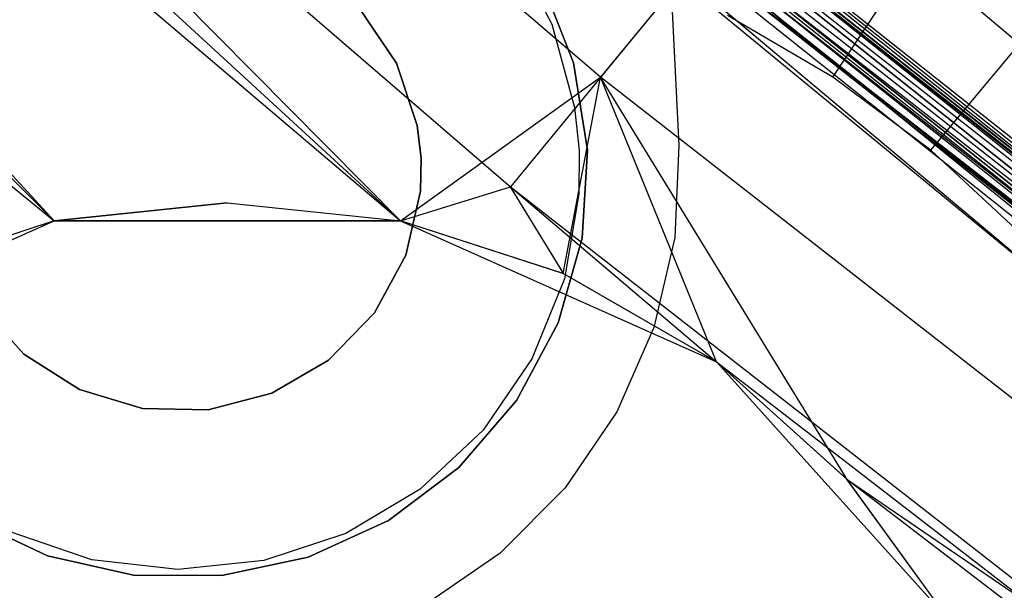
# Model space of a CAD drawing. Extents: x -390 to 397, y -401 to 400.
# Tile 78 of 192: x -241.72 to -235.81, y -293.36 to -289.93. Entities that reach past the tile are written whole.
import ezdxf

# ---------------------------------------------------------------- set-up
doc = ezdxf.new("R2010")
doc.units = 0
doc.header["$LTSCALE"] = 25.4
doc.layers.get('0').update_dxf_attribs({"linetype": 'CONTINUOUS'})

# ---------------------------------------------------------------- blocks, each defined once
blk = doc.blocks.new('FOURTY_ROUND_VII_ZWIS_STL')
at = {"color": 0}
for p, q in [((-252.1962, -278.2368, -931.3491), (-239.4366, -291.1429, -932.9304)), ((-238.2348, -290.2799, -931.3491), (-252.1962, -278.2368, -931.3491)), ((-238.2348, -290.2799, -931.3491), (-252.1962, -278.2368, -931.3491)), ((-252.1962, -278.2368, -931.3491), (-239.4366, -291.1429, -932.9304)), ((-252.7674, -278.867, -934.3766), (-241.5157, -291.1429, -935.4172)), ((-252.7674, -278.867, -934.3766), (-241.5157, -291.1429, -935.4172)), ((-252.7674, -278.867, -934.3766), (-239.4366, -291.1429, -934.7622)), ((-252.7674, -278.867, -934.3766), (-239.4366, -291.1429, -934.7622)), ((-252.7674, -278.867, -934.3766), (-238.7744, -290.9375, -934.3766)), ((-252.7674, -278.867, -934.3766), (-238.7744, -290.9375, -934.3766)), ((-241.5157, -291.1429, -933.7795), (-253.2439, -279.3928, -933.034)), ((-253.2439, -279.3928, -933.034), (-239.4366, -291.1429, -932.9304)), ((-253.2439, -279.3928, -933.034), (-239.4366, -291.1429, -932.9304)), ((-241.5157, -291.1429, -933.7795), (-253.2439, -279.3928, -933.034)), ((-254.3587, -280.6227, -935.584), (-241.5157, -291.1429, -935.4172)), ((-254.3587, -280.6227, -935.584), (-241.5157, -291.1429, -935.4172)), ((-240.6566, -286.7914, -927.3765), (-226.0568, -298.4343, -927.3765)), ((-240.6566, -286.7914, -927.3765), (-226.0568, -298.4343, -927.3765)), ((-240.6566, -286.7914, -902.1235), (-226.0568, -298.4343, -902.1235)), ((-240.6566, -286.7914, -902.1235), (-226.0568, -298.4343, -902.1235)), ((-240.6566, -286.7914, -900.3765), (-226.0568, -298.4343, -900.3765)), ((-240.6566, -286.7914, -900.3765), (-226.0568, -298.4343, -900.3765)), ((-226.0476, -298.4222, -927.3), (-240.6468, -286.7797, -927.3)), ((-226.0476, -298.4222, -902.2), (-240.6468, -286.7797, -902.2)), ((-226.0476, -298.4222, -927.3), (-240.6468, -286.7797, -927.3)), ((-226.0476, -298.4222, -902.2), (-240.6468, -286.7797, -902.2)), ((-226.0476, -298.4222, -900.3), (-240.6468, -286.7797, -900.3)), ((-224.0588, -299.9183, -895.7), (-240.6468, -286.7797, -900.3)), ((-226.0476, -298.4222, -900.3), (-240.6468, -286.7797, -900.3)), ((-224.0588, -299.9183, -895.7), (-240.6468, -286.7797, -900.3)), ((-240.7262, -286.8743, -927.4848), (-226.1221, -298.5206, -927.4848)), ((-237.057, -290.0124, -927.5), (-240.7262, -286.8743, -927.4848)), ((-237.057, -290.0124, -927.5), (-240.7262, -286.8743, -927.4848)), ((-240.7262, -286.8743, -927.4848), (-226.1221, -298.5206, -927.4848)), ((-226.1221, -298.5206, -902.0152), (-240.7262, -286.8743, -902.0152)), ((-226.1221, -298.5206, -902.0152), (-240.7262, -286.8743, -902.0152)), ((-240.7262, -286.8743, -900.4848), (-226.1221, -298.5206, -900.4848)), ((-240.7262, -286.8743, -900.4848), (-226.1221, -298.5206, -900.4848)), ((-240.6845, -286.8246, -927.4414), (-226.083, -298.4689, -927.4414)), ((-240.6845, -286.8246, -927.4414), (-226.083, -298.4689, -927.4414)), ((-240.6845, -286.8246, -902.0586), (-226.083, -298.4689, -902.0586)), ((-240.6845, -286.8246, -902.0586), (-226.083, -298.4689, -902.0586)), ((-240.6845, -286.8246, -900.4414), (-226.083, -298.4689, -900.4414)), ((-240.6845, -286.8246, -900.4414), (-226.083, -298.4689, -900.4414)), ((-240.7754, -286.933, -902), (-226.1684, -298.5816, -902)), ((-237.057, -290.0124, -927.5), (-240.7754, -286.933, -927.5)), ((-237.057, -290.0124, -927.5), (-240.7754, -286.933, -927.5)), ((-240.7754, -286.933, -902), (-226.1684, -298.5816, -902)), ((-226.1684, -298.5816, -900.5), (-240.7754, -286.933, -900.5)), ((-226.1684, -298.5816, -900.5), (-240.7754, -286.933, -900.5)), ((-240.8285, -286.9962, -929.0509), (-226.2183, -298.6475, -929.0509)), ((-240.8285, -286.9962, -929.0509), (-226.2183, -298.6475, -929.0509)), ((-240.7999, -286.9622, -929.1082), (-226.1915, -298.6121, -929.1082)), ((-240.7999, -286.9622, -929.1082), (-226.1915, -298.6121, -929.1082)), ((-240.7864, -286.9461, -929.1777), (-226.1787, -298.5953, -929.1777)), ((-240.7864, -286.9461, -929.1777), (-226.1787, -298.5953, -929.1777)), ((-235.3054, -291.7128, -929), (-240.8683, -287.0437, -929.0132)), ((-240.8683, -287.0437, -929.0132), (-226.2557, -298.6969, -929.0132)), ((-235.3054, -291.7128, -929), (-240.8683, -287.0437, -929.0132)), ((-240.8683, -287.0437, -929.0132), (-226.2557, -298.6969, -929.0132)), ((-235.3054, -291.7128, -929), (-240.9142, -287.0983, -929)), ((-235.3054, -291.7128, -929), (-240.9142, -287.0983, -929)), ((-236.8394, -290.2786, -953.55), (-235.4363, -288.1599, -957.4595)), ((-236.8394, -290.2786, -953.55), (-235.4363, -288.1599, -957.4595)), ((-237.8831, -288.2549, -952.8), (-237.764, -290.6897, -952.8)), ((-237.8831, -288.2549, -952.8), (-237.764, -290.6897, -952.8)), ((-224.0939, -299.9652, -895.5586), (-238.8159, -288.3255, -895.6242)), ((-238.8159, -288.3255, -895.6242), (-224.0679, -299.9305, -895.6235)), ((-238.8159, -288.3255, -895.6242), (-224.0679, -299.9305, -895.6235)), ((-224.0939, -299.9652, -895.5586), (-238.8159, -288.3255, -895.6242)), ((-238.8064, -288.314, -895.7), (-224.0679, -299.9305, -895.6235)), ((-238.8064, -288.314, -895.7), (-224.0588, -299.9183, -895.7)), ((-238.8064, -288.314, -895.7), (-224.0679, -299.9305, -895.6235)), ((-238.8064, -288.314, -895.7), (-224.0588, -299.9183, -895.7)), ((-238.8852, -288.4091, -895.5152), (-224.1327, -300.0172, -895.5152)), ((-238.8852, -288.4091, -895.5152), (-224.1327, -300.0172, -895.5152)), ((-238.8438, -288.3591, -895.5586), (-224.0939, -299.9652, -895.5586)), ((-238.8438, -288.3591, -895.5586), (-224.0939, -299.9652, -895.5586)), ((-224.1785, -300.0785, -895.5), (-238.934, -288.468, -895.5)), ((-224.1785, -300.0785, -895.5), (-238.934, -288.468, -895.5)), ((-236.251, -290.7168, -953.55), (-234.6233, -288.7654, -957.4595)), ((-236.251, -290.7168, -953.55), (-234.6233, -288.7654, -957.4595)), ((-237.8556, -288.8181, -952), (-237.764, -290.6897, -952)), ((-237.8556, -288.8181, -952), (-237.764, -290.6897, -952)), ((-237.5814, -289.4838, -932.4962), (-238.7744, -290.9375, -934.3766)), ((-237.5814, -289.4838, -932.4962), (-238.7744, -290.9375, -934.3766)), ((-238.7669, -289.5, -952.8), (-238.5262, -289.9598, -952.8)), ((-238.7669, -289.5, -952), (-238.5262, -289.9598, -952)), ((-238.7669, -289.5, -952.8), (-238.5262, -289.9598, -952.8)), ((-238.7669, -289.5, -952), (-238.5262, -289.9598, -952)), ((-237.5814, -289.4838, -932.4962), (-223.0857, -300.7964, -932.4962)), ((-237.5814, -289.4838, -932.4962), (-223.0857, -300.7964, -932.4962)), ((-237.6442, -289.5603, -929.25), (-238.2348, -290.2799, -931.3491)), ((-237.6442, -289.5603, -929.25), (-238.2348, -290.2799, -931.3491)), ((-223.1447, -300.8758, -929.25), (-237.6442, -289.5603, -929.25)), ((-237.6442, -289.5603, -929.25), (-226.1787, -298.5953, -929.1777)), ((-237.6442, -289.5603, -929.25), (-226.1787, -298.5953, -929.1777)), ((-223.1447, -300.8758, -929.25), (-237.6442, -289.5603, -929.25)), ((-238.3963, -290.1933, -949), (-238.5898, -289.7002, -949)), ((-238.5898, -289.7002, -946), (-238.3963, -290.1933, -946)), ((-238.3963, -290.1933, -949), (-238.5898, -289.7002, -949)), ((-238.5898, -289.7002, -946), (-238.3963, -290.1933, -946)), ((-239.6817, -289.8673, -949), (-239.4603, -290.1943, -949)), ((-239.4603, -290.1943, -952), (-239.6817, -289.8673, -952)), ((-239.4603, -290.1943, -952), (-239.6817, -289.8673, -952)), ((-239.6817, -289.8673, -949), (-239.4603, -290.1943, -949)), ((-235.9988, -289.8434, -952), (-235.4072, -290.3396, -952)), ((-235.9988, -289.8434, -952), (-235.4072, -290.3396, -952)), ((-236.8394, -290.2786, -953.55), (-237.4725, -289.9078, -953.55)), ((-236.8394, -290.2786, -953.55), (-237.4725, -289.9078, -953.55)), ((-238.5262, -289.9598, -952.8), (-238.39, -290.4605, -952.8)), ((-238.5262, -289.9598, -952), (-238.5262, -289.9598, -952.8)), ((-238.5262, -289.9598, -952), (-238.39, -290.4605, -952)), ((-238.5262, -289.9598, -952.8), (-238.39, -290.4605, -952.8)), ((-238.5262, -289.9598, -952), (-238.5262, -289.9598, -952.8)), ((-238.5262, -289.9598, -952), (-238.39, -290.4605, -952)), ((-235.3047, -291.4359, -927.5), (-237.057, -290.0124, -927.5)), ((-237.057, -290.0124, -927.5), (-226.1221, -298.5206, -927.4848)), ((-237.057, -290.0124, -927.5), (-226.1221, -298.5206, -927.4848)), ((-235.3047, -291.4359, -927.5), (-237.057, -290.0124, -927.5)), ((-239.4603, -290.1943, -949), (-239.4603, -290.1943, -952)), ((-239.4603, -290.1943, -949), (-239.3353, -290.5689, -949)), ((-239.3353, -290.5689, -952), (-239.4603, -290.1943, -952)), ((-239.4603, -290.1943, -949), (-239.4603, -290.1943, -952)), ((-239.3353, -290.5689, -952), (-239.4603, -290.1943, -952)), ((-239.4603, -290.1943, -949), (-239.3353, -290.5689, -949)), ((-238.3963, -290.1933, -946), (-238.3134, -290.7166, -946)), ((-238.3134, -290.7166, -949), (-238.3963, -290.1933, -949)), ((-238.3963, -290.1933, -949), (-238.3963, -290.1933, -946)), ((-238.3963, -290.1933, -949), (-238.3963, -290.1933, -946)), ((-238.3134, -290.7166, -949), (-238.3963, -290.1933, -949)), ((-238.3963, -290.1933, -946), (-238.3134, -290.7166, -946)), ((-239.4366, -291.1429, -932.9304), (-238.2348, -290.2799, -931.3491)), ((-239.4366, -291.1429, -932.9304), (-238.2348, -290.2799, -931.3491)), ((-238.4596, -291.4583, -932.6019), (-238.2348, -290.2799, -931.3491)), ((-238.4596, -291.4583, -932.6019), (-238.2348, -290.2799, -931.3491)), ((-237.5372, -291.9886, -932.4344), (-238.2348, -290.2799, -931.3491)), ((-237.5372, -291.9886, -932.4344), (-238.2348, -290.2799, -931.3491)), ((-236.7526, -292.6967, -932.4898), (-238.2348, -290.2799, -931.3491)), ((-236.7526, -292.6967, -932.4898), (-238.2348, -290.2799, -931.3491)), ((-223.6992, -301.6236, -931.3491), (-238.2348, -290.2799, -931.3491)), ((-223.6992, -301.6236, -931.3491), (-238.2348, -290.2799, -931.3491)), ((-236.251, -290.7168, -953.55), (-236.8394, -290.2786, -953.55)), ((-236.251, -290.7168, -953.55), (-236.8394, -290.2786, -953.55)), ((-238.39, -290.4605, -952.8), (-238.3633, -290.719, -952.8)), ((-238.39, -290.4605, -952.8), (-238.3633, -290.719, -952.8)), ((-238.39, -290.4605, -952), (-238.39, -290.4605, -952.8)), ((-238.39, -290.4605, -952), (-238.3633, -290.719, -952)), ((-238.39, -290.4605, -952), (-238.39, -290.4605, -952.8)), ((-238.39, -290.4605, -952), (-238.3633, -290.719, -952)), ((-239.3122, -290.7654, -952), (-239.3353, -290.5689, -952)), ((-239.3353, -290.5689, -949), (-239.3353, -290.5689, -952)), ((-239.3353, -290.5689, -949), (-239.3122, -290.7654, -949)), ((-239.3353, -290.5689, -949), (-239.3353, -290.5689, -952)), ((-239.3122, -290.7654, -952), (-239.3353, -290.5689, -952)), ((-239.3353, -290.5689, -949), (-239.3122, -290.7654, -949)), ((-238.3633, -290.719, -952.8), (-238.3647, -290.9789, -952.8)), ((-238.3633, -290.719, -952), (-238.3647, -290.9789, -952)), ((-238.3633, -290.719, -952.8), (-238.3647, -290.9789, -952.8)), ((-238.3633, -290.719, -952), (-238.3647, -290.9789, -952)), ((-238.3633, -290.719, -952), (-238.3633, -290.719, -952.8)), ((-238.3633, -290.719, -952), (-238.3633, -290.719, -952.8)), ((-238.3449, -291.2455, -949), (-238.3134, -290.7166, -949)), ((-238.3134, -290.7166, -946), (-238.3449, -291.2455, -946)), ((-238.3449, -291.2455, -949), (-238.3134, -290.7166, -949)), ((-238.3134, -290.7166, -946), (-238.3449, -291.2455, -946)), ((-238.3134, -290.7166, -949), (-238.3134, -290.7166, -946)), ((-238.3134, -290.7166, -949), (-238.3134, -290.7166, -946)), ((-237.764, -290.6897, -952), (-237.7881, -291.2428, -952)), ((-237.764, -290.6897, -952), (-237.7881, -291.2428, -952)), ((-237.764, -290.6897, -952.8), (-237.7881, -291.2428, -952.8)), ((-237.764, -290.6897, -952.8), (-237.7881, -291.2428, -952.8)), ((-237.764, -290.6897, -952), (-237.764, -290.6897, -952.8)), ((-237.764, -290.6897, -952), (-237.764, -290.6897, -952.8)), ((-235.7144, -291.217, -953.55), (-236.251, -290.7168, -953.55)), ((-235.7144, -291.217, -953.55), (-236.251, -290.7168, -953.55)), ((-239.3122, -290.7654, -949), (-239.316, -290.9633, -949)), ((-239.316, -290.9633, -952), (-239.3122, -290.7654, -952)), ((-239.316, -290.9633, -952), (-239.3122, -290.7654, -952)), ((-239.3122, -290.7654, -949), (-239.316, -290.9633, -949)), ((-239.3122, -290.7654, -949), (-239.3122, -290.7654, -952)), ((-239.3122, -290.7654, -949), (-239.3122, -290.7654, -952)), ((-239.4366, -291.1429, -934.7622), (-238.7744, -290.9375, -934.3766)), ((-239.4366, -291.1429, -934.7622), (-238.7744, -290.9375, -934.3766)), ((-238.7744, -290.9375, -934.3766), (-237.5372, -291.9886, -934.3992)), ((-238.4557, -291.46, -934.5191), (-238.7744, -290.9375, -934.3766)), ((-238.4557, -291.46, -934.5191), (-238.7744, -290.9375, -934.3766)), ((-238.7744, -290.9375, -934.3766), (-237.5372, -291.9886, -934.3992)), ((-238.7744, -290.9375, -934.3766), (-224.2059, -302.3068, -934.3766)), ((-238.7744, -290.9375, -934.3766), (-224.2059, -302.3068, -934.3766)), ((-239.316, -290.9633, -949), (-239.4039, -291.3483, -949)), ((-239.4039, -291.3483, -952), (-239.316, -290.9633, -952)), ((-239.4039, -291.3483, -952), (-239.316, -290.9633, -952)), ((-239.316, -290.9633, -949), (-239.4039, -291.3483, -949)), ((-239.316, -290.9633, -949), (-239.316, -290.9633, -952)), ((-239.316, -290.9633, -949), (-239.316, -290.9633, -952)), ((-238.3647, -290.9789, -952.8), (-238.4514, -291.4906, -952.8)), ((-238.3647, -290.9789, -952), (-238.4514, -291.4906, -952)), ((-238.3647, -290.9789, -952.8), (-238.4514, -291.4906, -952.8)), ((-238.3647, -290.9789, -952), (-238.4514, -291.4906, -952)), ((-238.3647, -290.9789, -952), (-238.3647, -290.9789, -952.8)), ((-238.3647, -290.9789, -952), (-238.3647, -290.9789, -952.8)), ((-241.5157, -291.1429, -929), (-240.4761, -291.0336, -929)), ((-240.4761, -291.0336, -929), (-241.5157, -291.1429, -927.5)), ((-240.4761, -291.0336, -929), (-241.5157, -291.1429, -927.5)), ((-241.5157, -291.1429, -929), (-240.4761, -291.0336, -929)), ((-240.4761, -291.0336, -929), (-239.4366, -291.1429, -927.5)), ((-240.4761, -291.0336, -929), (-239.4366, -291.1429, -927.5)), ((-240.4761, -291.0336, -929), (-239.4366, -291.1429, -929)), ((-240.4761, -291.0336, -929), (-239.4366, -291.1429, -929)), ((-243.4151, -291.9886, -927.5), (-241.5157, -291.1429, -927.5)), ((-243.4151, -291.9886, -927.5), (-241.5157, -291.1429, -927.5)), ((-243.4151, -291.9886, -929), (-241.5157, -291.1429, -929)), ((-243.4151, -291.9886, -929), (-241.5157, -291.1429, -929)), ((-241.5157, -291.1429, -935.4172), (-242.5003, -291.4617, -935.7053)), ((-241.5157, -291.1429, -935.4172), (-242.5003, -291.4617, -935.7053)), ((-241.5157, -291.1429, -933.7795), (-242.4974, -291.4604, -934.1381)), ((-241.5157, -291.1429, -933.7795), (-242.4974, -291.4604, -934.1381)), ((-241.5157, -291.1429, -927.5), (-239.4366, -291.1429, -927.5)), ((-239.4366, -291.1429, -934.7622), (-241.5157, -291.1429, -935.4172)), ((-241.5157, -291.1429, -929), (-241.5157, -291.1429, -927.5)), ((-241.5157, -291.1429, -929), (-241.5157, -291.1429, -927.5)), ((-241.5157, -291.1429, -927.5), (-239.4366, -291.1429, -927.5)), ((-239.4366, -291.1429, -932.9304), (-241.5157, -291.1429, -933.7795)), ((-241.5157, -291.1429, -935.4172), (-241.5157, -291.1429, -933.7795)), ((-239.4366, -291.1429, -934.7622), (-241.5157, -291.1429, -935.4172)), ((-241.5157, -291.1429, -935.4172), (-241.5157, -291.1429, -933.7795)), ((-239.4366, -291.1429, -932.9304), (-241.5157, -291.1429, -933.7795)), ((-239.4366, -291.1429, -927.5), (-237.5372, -291.9886, -927.5)), ((-238.4557, -291.46, -934.5191), (-239.4366, -291.1429, -934.7622)), ((-239.4366, -291.1429, -929), (-239.4366, -291.1429, -927.5)), ((-239.4366, -291.1429, -929), (-239.4366, -291.1429, -927.5)), ((-239.4366, -291.1429, -929), (-237.5372, -291.9886, -929)), ((-239.4366, -291.1429, -927.5), (-237.5372, -291.9886, -927.5)), ((-238.4596, -291.4583, -932.6019), (-239.4366, -291.1429, -932.9304)), ((-239.4366, -291.1429, -932.9304), (-239.4366, -291.1429, -934.7622)), ((-238.4557, -291.46, -934.5191), (-239.4366, -291.1429, -934.7622)), ((-239.4366, -291.1429, -932.9304), (-239.4366, -291.1429, -934.7622)), ((-238.4596, -291.4583, -932.6019), (-239.4366, -291.1429, -932.9304)), ((-239.4366, -291.1429, -929), (-237.5372, -291.9886, -929)), ((-238.4893, -291.7552, -949), (-238.3449, -291.2455, -949)), ((-238.3449, -291.2455, -946), (-238.4893, -291.7552, -946)), ((-238.4893, -291.7552, -949), (-238.3449, -291.2455, -949)), ((-238.3449, -291.2455, -946), (-238.4893, -291.7552, -946)), ((-238.3449, -291.2455, -949), (-238.3449, -291.2455, -946)), ((-238.3449, -291.2455, -949), (-238.3449, -291.2455, -946)), ((-237.7881, -291.2428, -952), (-237.9134, -291.782, -952)), ((-237.7881, -291.2428, -952), (-237.9134, -291.782, -952)), ((-237.7881, -291.2428, -952.8), (-237.9134, -291.782, -952.8)), ((-237.7881, -291.2428, -952.8), (-237.9134, -291.782, -952.8)), ((-237.7881, -291.2428, -952), (-237.7881, -291.2428, -952.8)), ((-237.7881, -291.2428, -952), (-237.7881, -291.2428, -952.8)), ((-239.4039, -291.3483, -949), (-239.5923, -291.6953, -949)), ((-239.5923, -291.6953, -952), (-239.4039, -291.3483, -952)), ((-239.5923, -291.6953, -952), (-239.4039, -291.3483, -952)), ((-239.4039, -291.3483, -949), (-239.5923, -291.6953, -949)), ((-239.4039, -291.3483, -949), (-239.4039, -291.3483, -952)), ((-239.4039, -291.3483, -949), (-239.4039, -291.3483, -952)), ((-238.4514, -291.4906, -952.8), (-238.646, -291.9717, -952.8)), ((-238.4514, -291.4906, -952), (-238.646, -291.9717, -952)), ((-238.4514, -291.4906, -952.8), (-238.646, -291.9717, -952.8)), ((-238.4514, -291.4906, -952), (-238.646, -291.9717, -952)), ((-237.5372, -291.9886, -932.4344), (-238.4596, -291.4583, -932.6019)), ((-238.4596, -291.4583, -932.6019), (-238.4557, -291.46, -934.5191)), ((-238.4596, -291.4583, -932.6019), (-238.4557, -291.46, -934.5191)), ((-237.5372, -291.9886, -932.4344), (-238.4596, -291.4583, -932.6019)), ((-237.5372, -291.9886, -934.3992), (-238.4557, -291.46, -934.5191)), ((-237.5372, -291.9886, -934.3992), (-238.4557, -291.46, -934.5191)), ((-238.4514, -291.4906, -952), (-238.4514, -291.4906, -952.8)), ((-238.4514, -291.4906, -952), (-238.4514, -291.4906, -952.8)), ((-241.6972, -291.9431, -949), (-241.9611, -291.6493, -949)), ((-241.9611, -291.6493, -952), (-241.6972, -291.9431, -952)), ((-241.9611, -291.6493, -952), (-241.6972, -291.9431, -952)), ((-241.6972, -291.9431, -949), (-241.9611, -291.6493, -949)), ((-239.5923, -291.6953, -949), (-239.8674, -291.9786, -949)), ((-239.8674, -291.9786, -952), (-239.5923, -291.6953, -952)), ((-239.8674, -291.9786, -952), (-239.5923, -291.6953, -952)), ((-239.5923, -291.6953, -949), (-239.8674, -291.9786, -949)), ((-239.5923, -291.6953, -949), (-239.5923, -291.6953, -952)), ((-239.5923, -291.6953, -949), (-239.5923, -291.6953, -952)), ((-238.7399, -292.2219, -949), (-238.4893, -291.7552, -949)), ((-238.4893, -291.7552, -946), (-238.7399, -292.2219, -946)), ((-238.7399, -292.2219, -949), (-238.4893, -291.7552, -949)), ((-238.4893, -291.7552, -946), (-238.7399, -292.2219, -946)), ((-238.4893, -291.7552, -949), (-238.4893, -291.7552, -946)), ((-238.4893, -291.7552, -949), (-238.4893, -291.7552, -946)), ((-237.9134, -291.782, -952), (-238.1357, -292.2891, -952)), ((-237.9134, -291.782, -952), (-238.1357, -292.2891, -952)), ((-237.9134, -291.782, -952.8), (-238.1357, -292.2891, -952.8)), ((-237.9134, -291.782, -952.8), (-238.1357, -292.2891, -952.8)), ((-237.9134, -291.782, -952), (-237.9134, -291.782, -952.8)), ((-237.9134, -291.782, -952), (-237.9134, -291.782, -952.8)), ((-241.3639, -292.1548, -949), (-241.6972, -291.9431, -949)), ((-241.6972, -291.9431, -949), (-241.6972, -291.9431, -952)), ((-241.6972, -291.9431, -952), (-241.3639, -292.1548, -952)), ((-241.6972, -291.9431, -949), (-241.6972, -291.9431, -952)), ((-241.6972, -291.9431, -952), (-241.3639, -292.1548, -952)), ((-241.3639, -292.1548, -949), (-241.6972, -291.9431, -949)), ((-239.8674, -291.9786, -949), (-240.2087, -292.1772, -949)), ((-240.2087, -292.1772, -952), (-239.8674, -291.9786, -952)), ((-240.2087, -292.1772, -952), (-239.8674, -291.9786, -952)), ((-239.8674, -291.9786, -949), (-240.2087, -292.1772, -949)), ((-239.8674, -291.9786, -949), (-239.8674, -291.9786, -952)), ((-239.8674, -291.9786, -949), (-239.8674, -291.9786, -952)), ((-238.646, -291.9717, -952.8), (-238.9395, -292.3997, -952.8)), ((-238.646, -291.9717, -952), (-238.9395, -292.3997, -952)), ((-238.646, -291.9717, -952.8), (-238.9395, -292.3997, -952.8)), ((-238.646, -291.9717, -952), (-238.9395, -292.3997, -952)), ((-238.646, -291.9717, -952), (-238.646, -291.9717, -952.8)), ((-238.646, -291.9717, -952), (-238.646, -291.9717, -952.8)), ((-237.5372, -291.9886, -927.5), (-236.146, -293.5336, -927.5)), ((-236.7577, -292.691, -934.438), (-237.5372, -291.9886, -934.3992)), ((-237.5372, -291.9886, -934.3992), (-224.2059, -302.3068, -934.3766)), ((-237.5372, -291.9886, -934.3992), (-224.2059, -302.3068, -934.3766)), ((-237.5372, -291.9886, -929), (-237.5372, -291.9886, -927.5)), ((-237.5372, -291.9886, -929), (-237.5372, -291.9886, -927.5)), ((-237.5372, -291.9886, -929), (-236.146, -293.5336, -929)), ((-237.5372, -291.9886, -927.5), (-236.146, -293.5336, -927.5)), ((-236.7526, -292.6967, -932.4898), (-237.5372, -291.9886, -932.4344)), ((-237.5372, -291.9886, -932.4344), (-237.5372, -291.9886, -934.3992)), ((-236.7577, -292.691, -934.438), (-237.5372, -291.9886, -934.3992)), ((-237.5372, -291.9886, -932.4344), (-237.5372, -291.9886, -934.3992)), ((-236.7526, -292.6967, -932.4898), (-237.5372, -291.9886, -932.4344)), ((-237.5372, -291.9886, -929), (-236.146, -293.5336, -929)), ((-240.9858, -292.2687, -949), (-241.3639, -292.1548, -949)), ((-241.3639, -292.1548, -949), (-241.3639, -292.1548, -952)), ((-241.3639, -292.1548, -952), (-240.9858, -292.2687, -952)), ((-241.3639, -292.1548, -949), (-241.3639, -292.1548, -952)), ((-241.3639, -292.1548, -952), (-240.9858, -292.2687, -952)), ((-240.9858, -292.2687, -949), (-241.3639, -292.1548, -949)), ((-240.2087, -292.1772, -949), (-240.591, -292.2763, -949)), ((-240.591, -292.2763, -952), (-240.2087, -292.1772, -952)), ((-240.591, -292.2763, -952), (-240.2087, -292.1772, -952)), ((-240.2087, -292.1772, -949), (-240.591, -292.2763, -949)), ((-240.2087, -292.1772, -949), (-240.2087, -292.1772, -952)), ((-240.2087, -292.1772, -949), (-240.2087, -292.1772, -952)), ((-239.085, -292.6239, -949), (-238.7399, -292.2219, -949)), ((-238.7399, -292.2219, -946), (-239.085, -292.6239, -946)), ((-239.085, -292.6239, -949), (-238.7399, -292.2219, -949)), ((-238.7399, -292.2219, -946), (-239.085, -292.6239, -946)), ((-238.7399, -292.2219, -949), (-238.7399, -292.2219, -946)), ((-238.7399, -292.2219, -949), (-238.7399, -292.2219, -946)), ((-240.591, -292.2763, -949), (-240.9858, -292.2687, -949)), ((-240.9858, -292.2687, -949), (-240.9858, -292.2687, -952)), ((-240.9858, -292.2687, -952), (-240.591, -292.2763, -952)), ((-240.9858, -292.2687, -949), (-240.9858, -292.2687, -952)), ((-240.9858, -292.2687, -952), (-240.591, -292.2763, -952)), ((-240.591, -292.2763, -949), (-240.9858, -292.2687, -949)), ((-240.591, -292.2763, -949), (-240.591, -292.2763, -952)), ((-240.591, -292.2763, -949), (-240.591, -292.2763, -952)), ((-238.1357, -292.2891, -952), (-238.4473, -292.7466, -952)), ((-238.1357, -292.2891, -952), (-238.4473, -292.7466, -952)), ((-238.1357, -292.2891, -952.8), (-238.4473, -292.7466, -952.8)), ((-238.1357, -292.2891, -952.8), (-238.4473, -292.7466, -952.8)), ((-238.1357, -292.2891, -952), (-238.1357, -292.2891, -952.8)), ((-238.1357, -292.2891, -952), (-238.1357, -292.2891, -952.8)), ((-238.9395, -292.3997, -952.8), (-239.3182, -292.7546, -952.8)), ((-238.9395, -292.3997, -952), (-239.3182, -292.7546, -952)), ((-238.9395, -292.3997, -952.8), (-239.3182, -292.7546, -952.8)), ((-238.9395, -292.3997, -952), (-239.3182, -292.7546, -952)), ((-238.9395, -292.3997, -952), (-238.9395, -292.3997, -952.8)), ((-238.9395, -292.3997, -952), (-238.9395, -292.3997, -952.8)), ((-239.5085, -292.9422, -949), (-239.085, -292.6239, -949)), ((-239.085, -292.6239, -946), (-239.5085, -292.9422, -946)), ((-239.5085, -292.9422, -949), (-239.085, -292.6239, -949)), ((-239.085, -292.6239, -946), (-239.5085, -292.9422, -946)), ((-239.085, -292.6239, -949), (-239.085, -292.6239, -946)), ((-239.085, -292.6239, -949), (-239.085, -292.6239, -946)), ((-236.146, -293.5336, -934.6226), (-236.7577, -292.691, -934.438)), ((-236.7577, -292.691, -934.438), (-224.2059, -302.3068, -934.3766)), ((-236.7577, -292.691, -934.438), (-224.2059, -302.3068, -934.3766)), ((-236.7526, -292.6967, -932.4898), (-236.7577, -292.691, -934.438)), ((-236.146, -293.5336, -934.6226), (-236.7577, -292.691, -934.438)), ((-236.7526, -292.6967, -932.4898), (-236.7577, -292.691, -934.438)), ((-236.146, -293.5336, -932.7423), (-236.7526, -292.6967, -932.4898)), ((-236.7526, -292.6967, -932.4898), (-223.6992, -301.6236, -931.3491)), ((-236.146, -293.5336, -932.7423), (-236.7526, -292.6967, -932.4898)), ((-236.7526, -292.6967, -932.4898), (-223.6992, -301.6236, -931.3491)), ((-239.3182, -292.7546, -952.8), (-239.7643, -293.0198, -952.8)), ((-239.3182, -292.7546, -952), (-239.7643, -293.0198, -952)), ((-239.3182, -292.7546, -952.8), (-239.7643, -293.0198, -952.8)), ((-239.3182, -292.7546, -952), (-239.7643, -293.0198, -952)), ((-239.3182, -292.7546, -952), (-239.3182, -292.7546, -952.8)), ((-239.3182, -292.7546, -952), (-239.3182, -292.7546, -952.8)), ((-238.4473, -292.7466, -952), (-238.8378, -293.1392, -952)), ((-238.4473, -292.7466, -952), (-238.8378, -293.1392, -952)), ((-238.4473, -292.7466, -952.8), (-238.8378, -293.1392, -952.8)), ((-238.4473, -292.7466, -952.8), (-238.8378, -293.1392, -952.8)), ((-238.4473, -292.7466, -952), (-238.4473, -292.7466, -952.8)), ((-238.4473, -292.7466, -952), (-238.4473, -292.7466, -952.8)), ((-242.0347, -292.9289, -949), (-241.555, -293.1538, -949)), ((-241.555, -293.1538, -946), (-242.0347, -292.9289, -946)), ((-242.0347, -292.9289, -949), (-241.555, -293.1538, -949)), ((-241.555, -293.1538, -946), (-242.0347, -292.9289, -946)), ((-239.9905, -293.1621, -949), (-239.5085, -292.9422, -949)), ((-239.5085, -292.9422, -946), (-239.9905, -293.1621, -946)), ((-239.9905, -293.1621, -949), (-239.5085, -292.9422, -949)), ((-239.5085, -292.9422, -946), (-239.9905, -293.1621, -946)), ((-239.5085, -292.9422, -949), (-239.5085, -292.9422, -946)), ((-239.5085, -292.9422, -949), (-239.5085, -292.9422, -946)), ((-241.2888, -293.1774, -952.8), (-241.7797, -293.0091, -952.8)), ((-241.2888, -293.1774, -952), (-241.7797, -293.0091, -952)), ((-241.2888, -293.1774, -952.8), (-241.7797, -293.0091, -952.8)), ((-241.2888, -293.1774, -952), (-241.7797, -293.0091, -952)), ((-239.7643, -293.0198, -952.8), (-240.2569, -293.1829, -952.8)), ((-239.7643, -293.0198, -952), (-240.2569, -293.1829, -952)), ((-239.7643, -293.0198, -952.8), (-240.2569, -293.1829, -952.8)), ((-239.7643, -293.0198, -952), (-240.2569, -293.1829, -952)), ((-239.7643, -293.0198, -952), (-239.7643, -293.0198, -952.8)), ((-239.7643, -293.0198, -952), (-239.7643, -293.0198, -952.8)), ((-238.8378, -293.1392, -952), (-239.2936, -293.4532, -952)), ((-238.8378, -293.1392, -952), (-239.2936, -293.4532, -952)), ((-238.8378, -293.1392, -952.8), (-239.2936, -293.4532, -952.8)), ((-238.8378, -293.1392, -952.8), (-239.2936, -293.4532, -952.8)), ((-238.8378, -293.1392, -952), (-238.8378, -293.1392, -952.8)), ((-238.8378, -293.1392, -952), (-238.8378, -293.1392, -952.8)), ((-241.555, -293.1538, -949), (-241.555, -293.1538, -946)), ((-241.555, -293.1538, -949), (-241.0382, -293.2705, -949)), ((-241.0382, -293.2705, -946), (-241.555, -293.1538, -946)), ((-241.555, -293.1538, -949), (-241.555, -293.1538, -946)), ((-241.555, -293.1538, -949), (-241.0382, -293.2705, -949)), ((-241.0382, -293.2705, -946), (-241.555, -293.1538, -946)), ((-240.7732, -293.2362, -952.8), (-241.2888, -293.1774, -952.8)), ((-240.7732, -293.2362, -952), (-241.2888, -293.1774, -952)), ((-241.2888, -293.1774, -952), (-241.2888, -293.1774, -952.8)), ((-240.7732, -293.2362, -952.8), (-241.2888, -293.1774, -952.8)), ((-241.2888, -293.1774, -952), (-241.2888, -293.1774, -952.8)), ((-240.7732, -293.2362, -952), (-241.2888, -293.1774, -952)), ((-240.2569, -293.1829, -952.8), (-240.7732, -293.2362, -952.8)), ((-240.2569, -293.1829, -952), (-240.7732, -293.2362, -952)), ((-240.2569, -293.1829, -952.8), (-240.7732, -293.2362, -952.8)), ((-240.2569, -293.1829, -952), (-240.7732, -293.2362, -952)), ((-240.5085, -293.2733, -949), (-239.9905, -293.1621, -949)), ((-239.9905, -293.1621, -946), (-240.5085, -293.2733, -946)), ((-240.5085, -293.2733, -949), (-239.9905, -293.1621, -949)), ((-239.9905, -293.1621, -946), (-240.5085, -293.2733, -946)), ((-240.2569, -293.1829, -952), (-240.2569, -293.1829, -952.8)), ((-240.2569, -293.1829, -952), (-240.2569, -293.1829, -952.8)), ((-239.9905, -293.1621, -949), (-239.9905, -293.1621, -946)), ((-239.9905, -293.1621, -949), (-239.9905, -293.1621, -946)), ((-240.7732, -293.2362, -952), (-240.7732, -293.2362, -952.8)), ((-240.7732, -293.2362, -952), (-240.7732, -293.2362, -952.8)), ((-241.0382, -293.2705, -949), (-241.0382, -293.2705, -946)), ((-241.0382, -293.2705, -949), (-240.5085, -293.2733, -949)), ((-240.5085, -293.2733, -946), (-241.0382, -293.2705, -946)), ((-241.0382, -293.2705, -949), (-241.0382, -293.2705, -946)), ((-241.0382, -293.2705, -949), (-240.5085, -293.2733, -949)), ((-240.5085, -293.2733, -946), (-241.0382, -293.2705, -946)), ((-240.5085, -293.2733, -949), (-240.5085, -293.2733, -946)), ((-240.5085, -293.2733, -949), (-240.5085, -293.2733, -946))]:
    blk.add_line(p, q, dxfattribs=at)

msp = doc.modelspace()

# ---------------------------------------------------------------- block references
at = {"color": 250}
msp.add_blockref('FOURTY_ROUND_VII_ZWIS_STL', (0, 0), dxfattribs=at)

doc.saveas('drawing.dxf')
